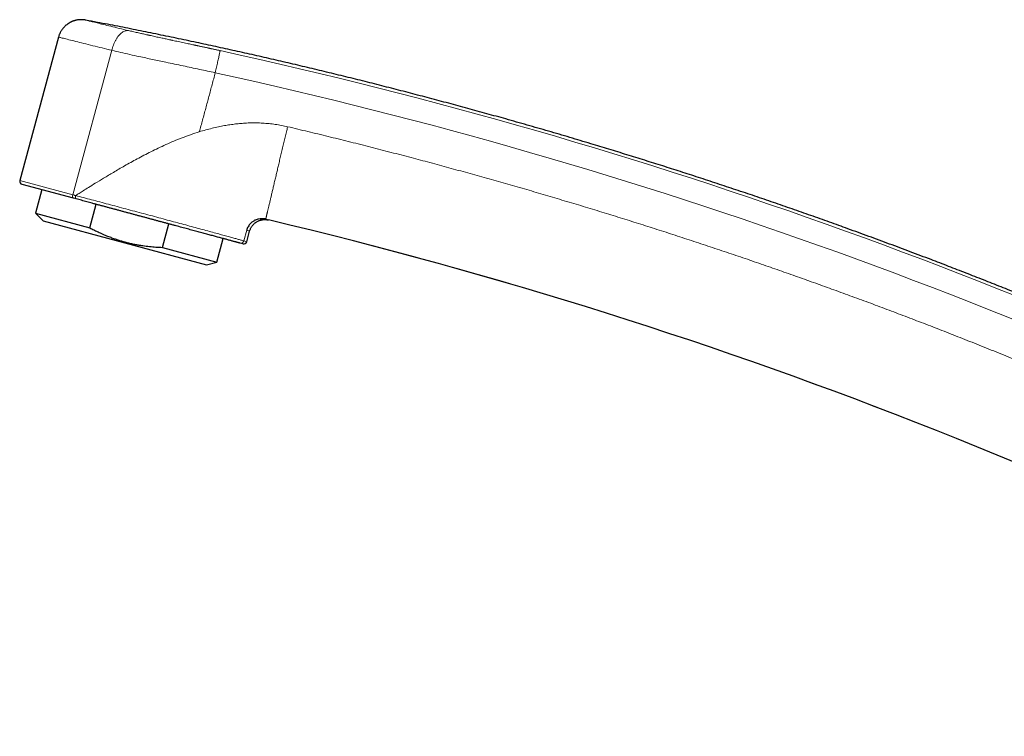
# Model space of a CAD drawing. Header units: millimetres. Extents: x 8 to 757, y 12 to 538.
# Tile 1 of 45: x 27 to 153, y 437 to 528. Entities that reach past the tile are written whole.
import ezdxf

# ---------------------------------------------------------------- set-up
doc = ezdxf.new("R2010")
doc.units = ezdxf.units.MM

msp = doc.modelspace()

# ---------------------------------------------------------------- linework, layer by layer
at = {"color": 7, "linetype": 'Continuous', "lineweight": 30}
for p, q in [((32.17, 526.04), (27.23, 507.73)), ((34.09, 505.47), (27.52, 507.24)), ((30.03, 506.57), (29.22, 503.57)), ((34.44, 505.37), (34.09, 505.47)), ((36.17, 501.69), (36.98, 504.69)), ((29.22, 503.57), (30.2, 502.58)), ((29.22, 503.57), (36.17, 501.69)), ((30.2, 502.58), (51.05, 496.96)), ((57.9, 502.84), (58.08, 502.85)), ((45.43, 499.19), (46.24, 502.19)), ((56.2, 499.92), (56.56, 501.26)), ((52.39, 497.31), (53.2, 500.31)), ((45.43, 499.19), (52.39, 497.31)), ((55.71, 499.64), (55.34, 499.74)), ((51.05, 496.96), (52.39, 497.31))]:
    msp.add_line(p, q, dxfattribs=at)
at = {"color": 252, "linetype": 'Continuous', "lineweight": 0}
for p, q in [((33.99, 505.91), (38.97, 524.35)), ((27.23, 507.73), (33.99, 505.91)), ((55.82, 500.02), (56.19, 501.39)), ((55.82, 500.02), (56.2, 499.92))]:
    msp.add_line(p, q, dxfattribs=at)
for radius, start, end in [(634.92, 62.65072, 77.64706), (632.03, 62.65067, 77.64706), (615.24, 59.97503, 76.68912)]:
    msp.add_arc((-83.03, -95.91), radius, start, end, dxfattribs=at)
at = {"color": 7, "linetype": 'Continuous', "lineweight": 30}
for centre, radius, start, end in [((27.62, 507.63), 0.4, 164.9, 254.9), ((-83.03, -95.91), 615.21, 59.99667, 76.65628), ((55.81, 500.02), 0.4, 254.9, 344.9)]:
    msp.add_arc(centre, radius, start, end, dxfattribs=at)
for points, knots in [([(35.63, 528.21), (35.57, 528.22), (35.46, 528.24), (35.29, 528.26), (35.13, 528.26), (34.97, 528.26), (34.81, 528.25), (34.67, 528.24), (34.53, 528.21), (34.4, 528.19), (34.27, 528.15), (34.14, 528.12), (34.03, 528.08), (33.94, 528.04), (33.86, 528.01), (33.8, 527.98), (33.74, 527.95), (33.67, 527.91), (33.6, 527.88), (33.52, 527.83), (33.44, 527.78), (33.35, 527.72), (33.26, 527.66), (33.17, 527.58), (33.07, 527.5), (32.98, 527.41), (32.89, 527.32), (32.8, 527.22), (32.71, 527.12), (32.63, 527.01), (32.55, 526.89), (32.47, 526.76), (32.4, 526.63), (32.33, 526.49), (32.27, 526.35), (32.22, 526.2), (32.19, 526.1), (32.17, 526.04)], [0, 0, 0, 0, 0.039022, 0.077049, 0.113937, 0.14955, 0.183765, 0.216473, 0.247575, 0.276987, 0.307834, 0.336386, 0.362577, 0.386352, 0.403313, 0.418743, 0.433679, 0.450151, 0.468555, 0.488602, 0.510286, 0.533595, 0.558513, 0.584528, 0.612043, 0.641019, 0.671412, 0.700225, 0.730115, 0.761027, 0.792899, 0.825662, 0.85924, 0.893553, 0.928512, 0.964027, 1, 1, 1, 1]), ([(208.68, 468.46), (208.29, 468.66), (207.12, 469.26), (205.18, 470.25), (202.85, 471.43), (200.51, 472.61), (198.17, 473.77), (195.82, 474.92), (193.54, 476.03), (191.31, 477.1), (189.15, 478.13), (186.98, 479.16), (184.81, 480.17), (182.63, 481.18), (180.45, 482.18), (178.27, 483.17), (176.08, 484.15), (173.89, 485.12), (171.7, 486.09), (169.5, 487.04), (167.17, 488.05), (164.7, 489.1), (162.1, 490.2), (159.49, 491.28), (157.01, 492.3), (154.65, 493.25), (152.43, 494.15), (150.2, 495.03), (147.97, 495.91), (145.74, 496.77), (143.37, 497.68), (140.86, 498.63), (138.21, 499.62), (135.56, 500.6), (133, 501.53), (130.53, 502.42), (128.16, 503.26), (125.78, 504.1), (123.39, 504.92), (121.01, 505.74), (118.61, 506.54), (116.22, 507.34), (113.86, 508.11), (111.54, 508.86), (109.26, 509.59), (106.98, 510.31), (104.69, 511.02), (102.4, 511.73), (99.97, 512.46), (97.4, 513.23), (94.69, 514.03), (91.97, 514.81), (89.35, 515.56), (86.82, 516.26), (84.39, 516.93), (81.96, 517.59), (79.52, 518.24), (77.08, 518.88), (74.64, 519.51), (72.2, 520.14), (69.75, 520.75), (67.3, 521.35), (64.85, 521.94), (62.39, 522.52), (59.94, 523.1), (57.48, 523.66), (55.02, 524.21), (52.55, 524.75), (50.05, 525.3), (47.5, 525.84), (44.92, 526.37), (42.33, 526.9), (39.74, 527.42), (37.51, 527.85), (36.15, 528.11), (35.65, 528.2)], [0, 0, 0, 0, 0.007161, 0.021395, 0.03563, 0.049865, 0.0641, 0.078334, 0.092569, 0.105618, 0.118666, 0.131715, 0.144763, 0.157812, 0.17086, 0.183909, 0.196957, 0.210006, 0.223054, 0.236103, 0.249151, 0.26453, 0.279908, 0.295287, 0.310666, 0.323714, 0.336763, 0.349811, 0.36286, 0.375908, 0.388957, 0.404335, 0.419714, 0.435092, 0.450471, 0.464202, 0.477933, 0.491664, 0.505394, 0.519125, 0.532856, 0.546587, 0.560318, 0.573367, 0.586415, 0.599464, 0.612512, 0.625561, 0.638609, 0.653988, 0.669366, 0.684745, 0.700123, 0.713854, 0.727585, 0.741316, 0.755047, 0.768778, 0.782509, 0.79624, 0.809971, 0.823701, 0.837432, 0.851163, 0.864894, 0.878625, 0.892356, 0.906087, 0.919818, 0.934202, 0.948587, 0.962972, 0.977357, 0.991741, 1, 1, 1, 1]), ([(55.34, 499.74), (55.31, 499.74), (55.25, 499.76), (55.15, 499.79), (55.04, 499.82), (54.92, 499.85), (54.79, 499.88), (54.66, 499.92), (54.51, 499.96), (54.34, 500), (54.16, 500.05), (53.97, 500.1), (53.77, 500.16), (53.56, 500.22), (53.34, 500.28), (53.11, 500.34), (52.86, 500.4), (52.61, 500.47), (52.35, 500.54), (52.08, 500.61), (51.81, 500.69), (51.52, 500.76), (51.23, 500.84), (50.93, 500.93), (50.62, 501.01), (50.3, 501.09), (49.98, 501.18), (49.65, 501.27), (49.31, 501.36), (48.97, 501.45), (48.63, 501.55), (48.27, 501.64), (47.91, 501.74), (47.54, 501.84), (47.17, 501.94), (46.79, 502.04), (46.4, 502.15), (46.01, 502.25), (45.62, 502.36), (45.23, 502.46), (44.84, 502.57), (44.44, 502.68), (44.04, 502.78), (43.64, 502.89), (43.24, 503), (42.85, 503.11), (42.45, 503.21), (42.05, 503.32), (41.64, 503.43), (41.24, 503.54), (40.83, 503.65), (40.43, 503.76), (40.02, 503.87), (39.62, 503.98), (39.22, 504.09), (38.82, 504.19), (38.42, 504.3), (38.02, 504.41), (37.63, 504.51), (37.24, 504.62), (36.85, 504.72), (36.48, 504.82), (36.12, 504.92), (35.78, 505.01), (35.44, 505.11), (35.1, 505.2), (34.77, 505.29), (34.55, 505.35), (34.44, 505.37)], [0, 0, 0, 0, 0.014144, 0.028269, 0.042377, 0.056469, 0.070548, 0.084616, 0.098675, 0.114132, 0.129583, 0.145032, 0.160482, 0.175936, 0.191398, 0.206872, 0.222361, 0.23787, 0.253402, 0.268645, 0.28386, 0.299052, 0.314226, 0.329662, 0.345087, 0.360506, 0.375924, 0.391343, 0.406494, 0.421654, 0.436827, 0.452017, 0.467537, 0.483082, 0.498655, 0.514238, 0.529798, 0.545338, 0.560858, 0.576326, 0.591777, 0.607212, 0.622633, 0.63804, 0.65316, 0.668269, 0.683369, 0.698461, 0.713855, 0.729244, 0.744629, 0.760015, 0.775408, 0.790809, 0.80622, 0.821643, 0.837077, 0.852524, 0.867984, 0.883458, 0.898947, 0.91445, 0.928674, 0.942911, 0.957162, 0.971427, 0.985706, 1, 1, 1, 1]), ([(58.08, 502.85), (57.95, 502.84), (57.69, 502.82), (57.32, 502.7), (57, 502.52), (56.73, 502.31), (56.52, 502.08), (56.37, 501.84), (56.25, 501.61), (56.21, 501.46), (56.19, 501.39)], [0, 0, 0, 0, 0.154854, 0.305232, 0.448227, 0.581583, 0.703833, 0.814278, 0.912861, 1, 1, 1, 1]), ([(56.56, 501.26), (56.57, 501.31), (56.6, 501.4), (56.65, 501.53), (56.72, 501.67), (56.79, 501.8), (56.88, 501.92), (56.96, 502.03), (57.05, 502.13), (57.14, 502.22), (57.25, 502.31), (57.35, 502.39), (57.47, 502.46), (57.59, 502.53), (57.71, 502.58), (57.83, 502.63), (57.96, 502.67), (58.09, 502.7), (58.23, 502.73), (58.37, 502.74), (58.52, 502.74), (58.67, 502.74), (58.81, 502.72), (58.91, 502.7), (58.95, 502.69)], [0, 0, 0, 0, 0.045832, 0.092877, 0.141054, 0.190268, 0.240405, 0.282804, 0.325676, 0.368933, 0.412483, 0.45623, 0.500076, 0.54392, 0.587663, 0.631207, 0.674454, 0.717314, 0.759699, 0.809818, 0.859011, 0.907167, 0.95419, 1, 1, 1, 1]), ([(57.94, 502.85), (57.94, 502.85), (57.94, 502.85), (57.95, 502.85), (57.97, 502.85), (57.99, 502.85), (58.01, 502.85), (58.03, 502.85), (58.06, 502.85), (58.08, 502.85), (58.08, 502.85)], [0, 0, 0, 0, 0.030155, 0.115823, 0.207772, 0.342893, 0.493653, 0.660852, 0.843174, 1, 1, 1, 1]), ([(58.07, 502.85), (58.09, 502.85), (58.12, 502.85), (58.15, 502.85), (58.17, 502.85)], [0, 0, 0, 0, 0.401579, 1, 1, 1, 1]), ([(58.62, 502.8), (58.57, 502.81), (58.49, 502.83), (58.35, 502.84), (58.22, 502.85), (58.12, 502.85), (58.08, 502.85)], [0, 0, 0, 0, 0.242107, 0.489698, 0.742456, 1, 1, 1, 1]), ([(36.17, 501.69), (36.26, 501.64), (36.5, 501.51), (36.89, 501.32), (37.3, 501.12), (37.66, 500.96), (37.98, 500.81), (38.29, 500.69), (38.57, 500.57), (38.9, 500.45), (39.29, 500.3), (39.74, 500.15), (40.2, 500.01), (40.65, 499.88), (41.05, 499.78), (41.37, 499.7), (41.62, 499.65), (41.88, 499.59), (42.18, 499.54), (42.54, 499.47), (42.95, 499.41), (43.36, 499.35), (43.77, 499.31), (44.19, 499.27), (44.6, 499.23), (45.02, 499.21), (45.29, 499.2), (45.43, 499.19)], [0, 0, 0, 0, 0.032291, 0.083645, 0.134999, 0.171404, 0.207811, 0.244216, 0.273143, 0.30207, 0.353442, 0.402064, 0.450687, 0.500245, 0.549804, 0.57646, 0.603116, 0.629792, 0.656467, 0.699273, 0.74208, 0.784973, 0.827865, 0.870861, 0.913858, 0.956929, 1, 1, 1, 1])]:
    msp.add_open_spline(points, degree=3, knots=knots, dxfattribs=at)
at = {"color": 252, "linetype": 'Continuous', "lineweight": 0}
for points, knots in [([(35.63, 528.21), (35.65, 528.2), (35.68, 528.2), (35.97, 528.12), (36.43, 528.01), (37.07, 527.85), (37.86, 527.65), (38.81, 527.42), (39.88, 527.16), (40.69, 526.97), (41.1, 526.87)], [0, 0, 0, 0, 0.1250798, 0.2488056, 0.3731754, 0.5001577, 0.6273594, 0.7517123, 0.875238, 1, 1, 1, 1]), ([(38.97, 524.35), (39, 524.46), (39.06, 524.69), (39.18, 525.03), (39.32, 525.36), (39.48, 525.67), (39.66, 525.97), (39.86, 526.23), (40.07, 526.45), (40.28, 526.63), (40.5, 526.76), (40.71, 526.84), (40.91, 526.88), (41.04, 526.88), (41.1, 526.87)], [0, 0, 0, 0, 0.077456, 0.157936, 0.24101, 0.326143, 0.412705, 0.5, 0.587295, 0.673857, 0.75899, 0.842064, 0.922544, 1, 1, 1, 1]), ([(41.1, 526.87), (41.19, 526.85), (41.37, 526.81), (41.65, 526.75), (41.94, 526.68), (42.24, 526.61), (42.52, 526.55), (42.78, 526.49), (43.01, 526.44), (43.28, 526.38), (43.48, 526.33), (43.62, 526.3), (43.66, 526.29), (43.7, 526.28), (43.75, 526.27), (43.79, 526.26), (43.92, 526.24), (44.13, 526.19), (44.43, 526.12), (44.74, 526.05), (45.07, 525.98), (45.37, 525.92), (45.64, 525.86), (45.9, 525.8), (46.18, 525.74), (46.4, 525.69), (46.54, 525.66), (46.58, 525.66), (46.62, 525.65), (46.66, 525.64), (46.7, 525.63), (46.74, 525.62), (46.88, 525.59), (47.12, 525.54), (47.47, 525.46), (47.83, 525.39), (48.2, 525.31), (48.55, 525.23), (48.87, 525.16), (49.16, 525.1), (49.39, 525.05), (49.54, 525.02), (49.63, 525), (49.71, 524.98), (49.78, 524.97), (49.87, 524.95), (49.98, 524.92), (50.13, 524.89), (50.31, 524.85), (50.51, 524.81), (50.73, 524.76), (50.95, 524.72), (51.13, 524.68), (51.24, 524.65), (51.29, 524.64), (51.3, 524.64), (51.3, 524.64), (51.31, 524.64), (51.33, 524.63), (51.37, 524.62), (51.42, 524.61), (51.47, 524.6), (51.54, 524.59), (51.61, 524.57), (51.7, 524.55), (51.79, 524.53), (51.9, 524.51), (52.01, 524.48), (52.15, 524.46), (52.29, 524.42), (52.45, 524.39), (52.62, 524.35), (52.74, 524.33), (52.8, 524.31)], [0, 0, 0, 0, 0.026679, 0.053616, 0.080845, 0.108397, 0.136301, 0.157007, 0.177929, 0.199078, 0.227361, 0.231097, 0.23484, 0.238591, 0.24235, 0.246116, 0.249891, 0.275141, 0.30105, 0.327631, 0.354895, 0.382854, 0.403806, 0.42514, 0.446862, 0.476132, 0.47946, 0.482797, 0.486143, 0.489497, 0.49286, 0.496232, 0.499612, 0.527619, 0.556584, 0.586511, 0.617405, 0.649268, 0.673252, 0.697761, 0.722796, 0.729493, 0.736227, 0.742997, 0.749784, 0.755056, 0.765651, 0.776563, 0.792907, 0.809915, 0.827587, 0.845924, 0.864646, 0.873088, 0.874761, 0.87509, 0.875391, 0.87572, 0.877994, 0.881102, 0.885045, 0.889689, 0.895124, 0.90135, 0.908369, 0.91618, 0.924782, 0.934177, 0.945425, 0.957632, 0.970796, 0.984919, 1, 1, 1, 1]), ([(38.97, 524.35), (38.14, 524.56), (36.36, 524.99), (34.61, 525.43), (33.44, 525.72), (32.74, 525.9), (32.27, 526.02), (32.21, 526.04), (32.17, 526.04)], [0, 0, 0, 0, 0.209219, 0.445423, 0.573902, 0.709158, 0.851191, 1, 1, 1, 1]), ([(52.18, 521.49), (51.5, 521.63), (50.13, 521.93), (48.03, 522.37), (46.04, 522.79), (44.16, 523.19), (42.61, 523.52), (41.26, 523.82), (40.09, 524.09), (39.35, 524.26), (38.97, 524.35)], [0, 0, 0, 0, 0.1485656, 0.3021981, 0.4623497, 0.5883313, 0.7195999, 0.8100555, 0.9032705, 1, 1, 1, 1]), ([(52.18, 521.49), (52.2, 521.61), (52.26, 521.85), (52.33, 522.2), (52.41, 522.54), (52.48, 522.86), (52.55, 523.16), (52.61, 523.44), (52.66, 523.68), (52.7, 523.89), (52.74, 524.06), (52.77, 524.19), (52.79, 524.28), (52.79, 524.3), (52.8, 524.31)], [0, 0, 0, 0, 0.083333, 0.166667, 0.25, 0.333334, 0.416667, 0.500001, 0.583334, 0.666667, 0.750001, 0.833334, 0.916667, 1, 1, 1, 1]), ([(52.18, 521.49), (52.04, 520.98), (51.77, 519.98), (51.37, 518.47), (50.96, 516.96), (50.55, 515.45), (50.28, 514.45), (50.14, 513.95)], [0, 0, 0, 0, 0.2000001, 0.4000002, 0.6000001, 0.8000001, 1, 1, 1, 1]), ([(50.14, 513.95), (50.42, 514.03), (50.95, 514.19), (51.76, 514.4), (52.56, 514.59), (53.21, 514.71), (53.7, 514.8), (54.05, 514.85), (54.4, 514.9), (54.74, 514.95), (55.08, 514.98), (55.42, 515.01), (55.92, 515.05), (56.59, 515.09), (57.41, 515.09), (58.23, 515.06), (59.04, 515), (59.83, 514.9), (60.63, 514.77), (61.15, 514.66), (61.41, 514.6)], [0, 0, 0, 0, 0.074644, 0.147767, 0.219428, 0.289688, 0.320796, 0.351641, 0.382229, 0.412567, 0.442661, 0.472519, 0.502147, 0.575012, 0.647098, 0.718522, 0.789401, 0.859858, 0.930016, 1, 1, 1, 1]), ([(50.14, 513.95), (49.4, 513.7), (47.96, 513.22), (45.9, 512.34), (43.99, 511.43), (42.24, 510.51), (40.64, 509.63), (39.22, 508.8), (37.98, 508.06), (36.92, 507.41), (36.06, 506.88), (35.37, 506.45), (34.82, 506.11), (34.49, 505.9), (34.35, 505.81)], [0, 0, 0, 0, 0.129321, 0.25322, 0.370688, 0.480749, 0.58243, 0.674761, 0.756744, 0.827408, 0.885825, 0.932243, 0.969332, 1, 1, 1, 1]), ([(58.62, 502.8), (58.62, 502.8), (58.62, 502.81), (58.62, 502.83), (58.63, 502.87), (58.64, 502.91), (58.66, 502.97), (58.67, 503.04), (58.69, 503.12), (58.71, 503.2), (58.73, 503.29), (58.76, 503.4), (58.78, 503.51), (58.81, 503.63), (58.84, 503.76), (58.88, 503.9), (58.91, 504.06), (58.96, 504.24), (59, 504.42), (59.04, 504.61), (59.09, 504.81), (59.14, 505.01), (59.19, 505.22), (59.24, 505.43), (59.29, 505.64), (59.34, 505.86), (59.39, 506.09), (59.45, 506.34), (59.51, 506.6), (59.58, 506.87), (59.64, 507.15), (59.71, 507.44), (59.78, 507.73), (59.85, 508.04), (59.93, 508.33), (60, 508.63), (60.06, 508.92), (60.13, 509.22), (60.21, 509.52), (60.28, 509.83), (60.35, 510.15), (60.43, 510.48), (60.51, 510.82), (60.6, 511.17), (60.68, 511.52), (60.76, 511.88), (60.85, 512.24), (60.93, 512.59), (61.01, 512.93), (61.09, 513.26), (61.17, 513.59), (61.25, 513.93), (61.33, 514.26), (61.38, 514.49), (61.41, 514.6)], [0, 0, 0, 0, 0.02, 0.04, 0.06, 0.08, 0.1, 0.12, 0.14, 0.158333, 0.176666, 0.195, 0.213333, 0.231667, 0.25, 0.27, 0.29, 0.31, 0.33, 0.35, 0.37, 0.39, 0.408333, 0.426666, 0.445, 0.463333, 0.481667, 0.5, 0.52, 0.54, 0.56, 0.58, 0.6, 0.62, 0.64, 0.658333, 0.676666, 0.695, 0.713333, 0.731667, 0.75, 0.77, 0.79, 0.81, 0.83, 0.85, 0.87, 0.89, 0.908333, 0.926666, 0.945, 0.963333, 0.981667, 1, 1, 1, 1]), ([(61.41, 514.6), (62.27, 514.39), (63.99, 513.98), (66.57, 513.36), (69.14, 512.72), (71.71, 512.07), (74.28, 511.41), (76.8, 510.75), (79.27, 510.1), (81.68, 509.44), (84.09, 508.78), (86.5, 508.11), (88.91, 507.43), (91.31, 506.74), (93.72, 506.04), (96.11, 505.33), (98.51, 504.61), (100.89, 503.89), (103.25, 503.16), (105.6, 502.42), (107.94, 501.68), (110.29, 500.92), (112.65, 500.15), (115.03, 499.37), (117.4, 498.57), (119.77, 497.77), (122.12, 496.96), (124.45, 496.15), (126.77, 495.33), (129.09, 494.5), (131.41, 493.66), (133.75, 492.81), (136.1, 491.94), (138.45, 491.06), (140.79, 490.17), (143.13, 489.27), (145.47, 488.36), (147.85, 487.42), (150.27, 486.46), (152.73, 485.47), (155.18, 484.47), (157.64, 483.45), (160.08, 482.43), (162.48, 481.42), (164.83, 480.41), (167.12, 479.42), (169.41, 478.42), (171.7, 477.41), (173.99, 476.39), (176.27, 475.36), (178.54, 474.32), (180.81, 473.27), (183.08, 472.22), (185.33, 471.16), (187.56, 470.1), (189.78, 469.03), (191.99, 467.96), (194.21, 466.87), (196.43, 465.77), (198.67, 464.65), (200.9, 463.52), (203.13, 462.38), (205.34, 461.25), (207.54, 460.11), (209.71, 458.96), (211.88, 457.81), (214.06, 456.65), (216.25, 455.46), (218.45, 454.26), (220.65, 453.05), (222.84, 451.84), (225.03, 450.61), (227.21, 449.37), (228.66, 448.54), (229.38, 448.13)], [0, 0, 0, 0, 0.014635, 0.029269, 0.043904, 0.058539, 0.073173, 0.087808, 0.101606, 0.115405, 0.129203, 0.143002, 0.1568, 0.170598, 0.184397, 0.198195, 0.211994, 0.225792, 0.239344, 0.252896, 0.266448, 0.28, 0.293798, 0.307597, 0.321395, 0.335194, 0.348992, 0.362544, 0.376096, 0.389648, 0.4032, 0.417029, 0.430857, 0.444686, 0.458514, 0.472343, 0.486171, 0.5, 0.514635, 0.529269, 0.543904, 0.558539, 0.573173, 0.587808, 0.601606, 0.615405, 0.629203, 0.643002, 0.6568, 0.670598, 0.684397, 0.698195, 0.711994, 0.725792, 0.739344, 0.752896, 0.766448, 0.78, 0.793798, 0.807597, 0.821395, 0.835194, 0.848992, 0.862544, 0.876096, 0.889648, 0.9032, 0.917029, 0.930857, 0.944686, 0.958514, 0.972343, 0.986171, 1, 1, 1, 1]), ([(33.99, 505.91), (34.06, 505.89), (34.18, 505.86), (34.3, 505.83), (34.35, 505.81)], [0, 0, 0, 0, 0.56, 1, 1, 1, 1]), ([(34.35, 505.81), (34.34, 505.76), (34.32, 505.69), (34.32, 505.59), (34.33, 505.52), (34.35, 505.46), (34.38, 505.4), (34.42, 505.39), (34.44, 505.37)], [0, 0, 0, 0, 0.2395527, 0.3684222, 0.5, 0.6315778, 0.7604473, 1, 1, 1, 1]), ([(34.35, 505.81), (34.68, 505.72), (35.34, 505.55), (36.38, 505.27), (37.45, 504.99), (38.54, 504.7), (39.65, 504.4), (40.77, 504.1), (41.9, 503.8), (43.03, 503.5), (44.15, 503.2), (45.25, 502.9), (46.33, 502.61), (47.39, 502.33), (48.41, 502.05), (49.4, 501.79), (50.33, 501.53), (51.22, 501.29), (52.04, 501.06), (52.81, 500.85), (53.51, 500.66), (54.13, 500.49), (54.68, 500.34), (55.14, 500.21), (55.53, 500.1), (55.72, 500.05), (55.82, 500.02)], [0, 0, 0, 0, 0.041792, 0.083549, 0.125254, 0.166888, 0.208437, 0.249893, 0.291479, 0.333226, 0.374843, 0.41623, 0.457648, 0.499346, 0.541163, 0.582821, 0.624395, 0.665961, 0.707605, 0.749418, 0.791241, 0.83292, 0.874551, 0.916222, 0.958012, 1, 1, 1, 1]), ([(58.62, 502.8), (58.64, 502.79), (58.7, 502.77), (58.76, 502.75), (58.82, 502.73), (58.87, 502.71), (58.91, 502.7), (58.93, 502.69), (58.95, 502.69), (58.95, 502.69), (58.95, 502.69)], [0, 0, 0, 0, 0.1256001, 0.2509449, 0.3761172, 0.5012004, 0.6262779, 0.7514332, 0.8767497, 1, 1, 1, 1]), ([(56.56, 501.26), (56.56, 501.26), (56.57, 501.26), (56.54, 501.27), (56.48, 501.29), (56.36, 501.33), (56.24, 501.37), (56.19, 501.39)], [0, 0, 0, 0, 0.0000082, 0.2499995, 0.4999935, 0.7499928, 1, 1, 1, 1]), ([(55.34, 499.74), (55.39, 499.73), (55.49, 499.71), (55.64, 499.77), (55.76, 499.87), (55.8, 499.97), (55.82, 500.02)], [0, 0, 0, 0, 0.25, 0.5, 0.75, 1, 1, 1, 1])]:
    msp.add_open_spline(points, degree=3, knots=knots, dxfattribs=at)
msp.add_open_spline([(33.99, 505.91), (33.98, 505.86), (33.96, 505.76), (33.97, 505.61), (34.02, 505.51), (34.07, 505.48), (34.09, 505.47)], degree=3, dxfattribs=at)

doc.saveas('drawing.dxf')
